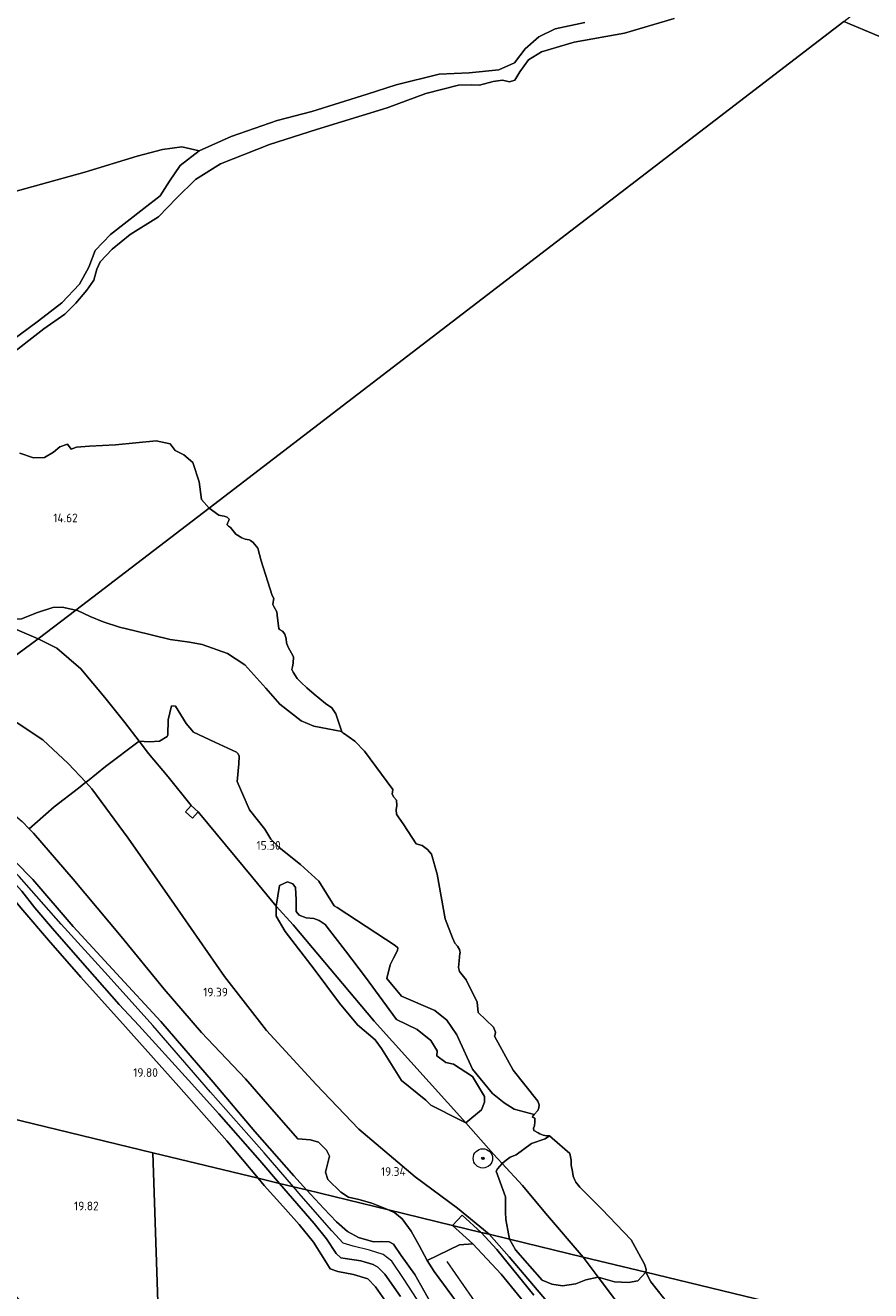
# Model space of a CAD drawing. Extents: x 196936 to 200438, y 361224 to 364196.
# Tile 43 of 256: x 198026 to 198200, y 362675 to 362936. Entities that reach past the tile are written whole.
import ezdxf
from ezdxf.enums import TextEntityAlignment as Align

# ---------------------------------------------------------------- set-up
doc = ezdxf.new("R2010")
doc.units = 0
for name, color, linetype, lineweight in [('B-ME-GR-BOOM-S', 90, 'Continuous', 25), ('B-ME-GR-GRAS-GV', 60, 'Continuous', 13), ('B-ME-GW-GROND_ZAND-GV', 7, 'Continuous', 18), ('B-ME-GW-OPHOGING_KRUIN-G', 90, 'Continuous', 18), ('B-ME-GW-TALUD_KRUIN-G', 90, 'Continuous', 18), ('B-ME-GW-TALUD_TEEN-G', 90, 'Continuous', 18), ('B-ME-IE-TERREINAFSCHEIDING_KUNSTMATIG_HEKWERK-G', 20, 'IE-TERREINAFSCHEIDING-KUNSTMATIG', 18), ('B-ME-OG-BEBOUWING_TRAP-GV', 7, 'Continuous', 18), ('B-ME-OG-HOOGTEPUNT-S', 7, 'Continuous', 25), ('B-ME-OG-TERREIN-GV', 7, 'Continuous', 18), ('B-ME-OG-TERREIN_GROEN-GV', 7, 'Continuous', 18), ('B-ME-OG-WATER_POEL-GV', 7, 'Continuous', 18), ('B-ME-VH-VERHARDING_HALFVERHARDING-GV', 252, 'Continuous', 18)]:
    doc.layers.add(name, color=color, linetype=linetype, lineweight=lineweight)
doc.styles.add('NLCS-ISO-ANNOTATIVE-T18', font='NLCS-ISO.ttf', dxfattribs={"height": 1.8})
doc.linetypes.add('IE-TERREINAFSCHEIDING-KUNSTMATIG', pattern='A,4,[82,NLCS.SHX,S=0.75,R=90,X=0,Y=0],4,-2', length=10)

# ---------------------------------------------------------------- blocks, each defined once
blk = doc.blocks.new('SAL-HOOGTELABEL-SO')
at = {"color": 0, "linetype": 'ByBlock', "lineweight": -2, "style": 'NLCS-ISO-ANNOTATIVE-T18'}
blk.add_attdef('HOOGTE', text='', height=1.8, dxfattribs=at).set_placement((2.79, 0), align=Align.RIGHT)
blk = doc.blocks.new('SGR-BOOM_01-SO')
at = {"linetype": 'ByBlock', "lineweight": 18}
h = blk.add_hatch(color=0, dxfattribs=at)
h.dxf.hatch_style = 1
edge = h.paths.add_edge_path()
edge.add_arc((0, 0), 0.25, 0, 360)
at = {"color": 0, "linetype": 'ByBlock', "lineweight": 18}
for radius in [2, 0.25]:
    blk.add_circle((0, 0), radius, dxfattribs=at)

msp = doc.modelspace()

# ---------------------------------------------------------------- linework, layer by layer
at = {"layer": 'B-ME-GR-GRAS-GV'}
for points in [[(198141.437, 362936.864, 15.781), (198135.336, 362935.591, 15.531), (198131.951, 362933.92, 15.432), (198129.168, 362931.43, 15.406), (198126.954, 362928.59, 15.335), (198123.669, 362927.129, 15.375), (198117.61, 362926.482, 15.601), (198111.414, 362926.224, 15.677), (198102.5, 362923.987, 15.656), (198096.508, 362922.106, 15.666), (198085.079, 362918.478, 15.695), (198077.965, 362916.683, 15.815), (198068.433, 362913.374, 15.781), (198061.86, 362910.415, 15.781), (198058.259, 362911.241, 15.827), (198054.265, 362910.662, 15.733), (198049.014, 362909.279, 15.686), (198038.225, 362905.947, 15.559), (198012.565, 362898.914, 15.577)], [(198024.29, 362792.289, 18.758), (198029.536, 362788.767, 18.946), (198034.791, 362783.914, 18.962), (198038.445, 362780.001, 18.844), (198036.943, 362778.781, 19.065), (198031.902, 362774.957, 19.294), (198026.737, 362770.402, 19.503), (198025.282, 362771.912, 19.426)], [(198025.282, 362771.912, 19.426), (198026.737, 362770.402, 19.503), (198027.635, 362769.469, 19.55), (198035.793, 362760.004, 19.626), (198045.738, 362748.152, 19.666), (198054.638, 362737.302, 19.902), (198062.334, 362728.324, 19.95), (198071.423, 362718.757, 19.786), (198077.325, 362711.96, 19.838), (198082.231, 362706.362, 19.846), (198084.845, 362706.181, 19.806), (198086.463, 362705.662, 19.806), (198088.097, 362704.018, 19.802), (198088.721, 362702.828, 19.834), (198087.908, 362699.496, 19.918), (198088.416, 362698.001, 19.914), (198091.099, 362695.337, 19.936), (198092.682, 362694.371, 19.871), (198094.8, 362693.858, 19.835), (198097.463, 362693.086, 19.736), (198100.95, 362691.702, 19.646), (198083.971, 362695.819, 21.387), (198081.388, 362698.767, 21.385), (198073.358, 362707.91, 21.369), (198064.755, 362718.106, 21.269), (198053.887, 362730.598, 21.189), (198044.767, 362740.547, 21.173), (198035.834, 362750.242, 21.057), (198027.478, 362759.921, 20.965), (198020.016, 362767.472, 20.866)], [(198020.016, 362767.472, 20.866), (198027.478, 362759.921, 20.965), (198035.834, 362750.242, 21.057), (198044.767, 362740.547, 21.173), (198053.887, 362730.598, 21.189), (198064.755, 362718.106, 21.269), (198073.358, 362707.91, 21.369), (198081.388, 362698.767, 21.385), (198083.971, 362695.819, 21.387), (198081.301, 362696.466, 21.417), (198078.435, 362697.161, 21.396), (198074.36, 362701.917, 21.425), (198065.867, 362711.547, 21.389), (198059.632, 362718.507, 21.341), (198049.388, 362729.81, 21.253), (198045.332, 362734.149, 21.173), (198037.253, 362743.262, 21.097), (198031.578, 362749.795, 21.061), (198027.932, 362754.09, 21.009), (198025.201, 362757.538, 20.969)], [(198025.201, 362757.538, 20.969), (198027.932, 362754.09, 21.009), (198031.578, 362749.795, 21.061), (198037.253, 362743.262, 21.097), (198045.332, 362734.149, 21.173), (198049.388, 362729.81, 21.253), (198059.632, 362718.507, 21.341), (198065.867, 362711.547, 21.389), (198074.36, 362701.917, 21.425), (198078.435, 362697.161, 21.396), (198073.993, 362698.238, 19.91), (198067.524, 362706.002, 19.938), (198057.633, 362717.218, 19.938), (198046.63, 362729.495, 19.842), (198037.38, 362739.765, 19.786), (198030.729, 362747.409, 19.69), (198025.428, 362753.602, 19.594)], [(198100.181, 362673.044, 19.627), (198098.26, 362675.837, 19.713), (198096.672, 362677.497, 19.81), (198093.68, 362678.393, 19.832), (198090.442, 362678.961, 19.869), (198088.873, 362679.565, 19.945), (198088.11, 362680.747, 19.999), (198085.45, 362685.049, 20.074), (198082.468, 362688.71, 20.02), (198079.12, 362692.46, 20.015), (198075.286, 362696.716, 19.918), (198073.993, 362698.238, 19.91), (198078.435, 362697.161, 21.396), (198085.57, 362688.878, 21.494), (198088.132, 362685.763, 21.429), (198090.093, 362682.683, 21.44), (198091.05, 362681.841, 21.488), (198091.951, 362681.676, 21.504), (198095.215, 362681.213, 21.467), (198097.737, 362680.432, 21.434), (198098.705, 362679.864, 21.51), (198100.187, 362678.45, 21.558), (198103.371, 362673.8, 21.639)], [(198103.371, 362673.8, 21.639), (198100.187, 362678.45, 21.558), (198098.705, 362679.864, 21.51), (198097.737, 362680.432, 21.434), (198095.215, 362681.213, 21.467), (198091.951, 362681.676, 21.504), (198091.05, 362681.841, 21.488), (198090.093, 362682.683, 21.44), (198088.132, 362685.763, 21.429), (198085.57, 362688.878, 21.494), (198078.435, 362697.161, 21.396), (198081.301, 362696.466, 21.417), (198083.971, 362695.819, 21.387), (198087.547, 362691.994, 21.418), (198090.198, 362689.244, 21.424), (198092.427, 362687.262, 21.494), (198094.717, 362685.984, 21.531), (198097.827, 362685.115, 21.553), (198099.456, 362685.216, 21.504), (198101.088, 362685.095, 21.477), (198101.964, 362684.604, 21.494), (198103.556, 362682.279, 21.526), (198106.37, 362678.382, 21.531), (198110.074, 362671.778, 21.633)], [(198110.074, 362671.778, 21.633), (198106.37, 362678.382, 21.531), (198103.556, 362682.279, 21.526), (198101.964, 362684.604, 21.494), (198101.088, 362685.095, 21.477), (198099.456, 362685.216, 21.504), (198097.827, 362685.115, 21.553), (198094.717, 362685.984, 21.531), (198092.427, 362687.262, 21.494), (198090.198, 362689.244, 21.424), (198087.547, 362691.994, 21.418), (198083.971, 362695.819, 21.387), (198100.95, 362691.702, 19.646), (198102.256, 362691.092, 19.644), (198103.725, 362689.849, 19.676), (198105.592, 362687.29, 19.627), (198107.265, 362684.391, 19.757), (198108.888, 362681.283, 19.757), (198110.32, 362678.986, 19.81), (198115.895, 362671.427, 19.789)], [(198130.935, 362674.115, 18.507), (198123.278, 362683.504, 18.613), (198120.087, 362687.062, 18.656), (198121.705, 362686.67, 18.536), (198125.865, 362681.989, 18.54), (198133.976, 362672.47, 18.368)], [(198133.976, 362672.47, 18.368), (198125.865, 362681.989, 18.54), (198121.705, 362686.67, 18.536), (198125.923, 362685.647, 17.645), (198127.122, 362683.453, 18.024), (198130.071, 362680.11, 18.024), (198132.669, 362677.195, 18.058), (198134.636, 362676.373, 17.925), (198136.843, 362676.063, 17.548), (198139.583, 362676.448, 16.816), (198141.677, 362677.24, 15.974), (198144.225, 362677.8, 15.198), (198150.718, 362669.167, 15.278)]]:
    msp.add_polyline3d(points, dxfattribs=at)
for points in [[(197992.532, 362783.096, 18.437), (197966.672, 362764.011, 16.926), (197969.964, 362770.83, 16.61), (197975.065, 362781.546, 16.286), (197978.631, 362786.622, 16.127), (197985.1, 362793.652, 16.055), (197992.052, 362800.712, 15.861), (197997.865, 362805.386, 15.608), (198003.315, 362808.459, 15.011), (198010.988, 362810.368, 15.063), (198018.657, 362812.239, 15.157), (198023.327, 362811.921, 15.182), (198028.599, 362809.635, 15.087), (197998.669, 362787.612, 18.441), (197996.234, 362786.435, 18.401), (197994.878, 362785.531, 18.379)], [(198042.348, 362797.478, 15.402), (198046.52, 362792.379, 15.386), (198049.443, 362788.501, 15.464), (198042.528, 362783.273, 17.872), (198038.755, 362780.252, 18.799), (198038.445, 362780.001, 18.844), (198034.791, 362783.914, 18.962), (198029.536, 362788.767, 18.946), (198024.29, 362792.289, 18.758), (198022.789, 362793.025, 18.729), (198019.912, 362794.436, 18.674), (198015.583, 362795.076, 18.546), (198012.383, 362794.632, 18.496), (198011.456, 362794.504, 18.482), (198007.912, 362793.083, 18.434), (198004.283, 362791.144, 18.466), (197999.563, 362788.141, 18.454), (197998.669, 362787.612, 18.441), (198028.599, 362809.635, 15.087), (198032.434, 362807.725, 15.054), (198037.386, 362803.436, 15.11)], [(198060.642, 362790.323, 15.015), (198065.084, 362788.304, 14.97), (198069.543, 362786.224, 14.928), (198069.905, 362785.872, 14.924), (198070.108, 362785.369, 14.961), (198070.021, 362783.783, 14.92), (198069.692, 362780.163, 15.031), (198072.222, 362774.314, 15.069), (198075.372, 362770.313, 15.085), (198076.657, 362768.256, 15.23), (198078.361, 362766.522, 15.279), (198082.741, 362763.03, 15.184), (198086.53, 362759.554, 15.18), (198089.727, 362754.521, 15.205), (198090.32, 362754.164, 15.222), (198102.314, 362746.306, 15.023), (198102.868, 362745.788, 14.883), (198102.791, 362745.296, 14.784), (198101.938, 362743.717, 14.746), (198101.295, 362742.3, 14.87), (198100.61, 362739.49, 14.974), (198103.597, 362735.869, 15.015), (198110.521, 362732.863, 14.912), (198112.938, 362730.912, 14.899), (198115.04, 362727.848, 14.941), (198118.249, 362720.77, 14.924), (198122.378, 362715.723, 14.928), (198124.805, 362713.812, 14.833), (198126.867, 362712.502, 14.742), (198131.024, 362711.425, 14.4), (198130.726, 362711.074, 14.4), (198130.677, 362710.874, 14.4), (198131.129, 362710.637, 14.4), (198131.163, 362709.907, 14.4), (198131.088, 362709.077, 14.4), (198130.881, 362708.577, 14.4), (198130.943, 362708.137, 14.4), (198131.796, 362707.633, 14.4), (198132.167, 362707.415, 14.4), (198132.868, 362707.159, 14.4), (198133.548, 362706.993, 14.4), (198134.138, 362706.977, 14.4), (198133.3, 362706.364, 14.462), (198130.479, 362705.436, 14.636), (198127.266, 362703.072, 14.859), (198126.046, 362702.604, 15.053), (198125.211, 362701.978, 15.109), (198124.357, 362701.259, 15.278), (198122.575, 362703.195, 15.272), (198116.889, 362709.675, 15.377), (198120.09, 362712.374, 15.034), (198120.773, 362713.951, 14.885), (198120.716, 362715.113, 14.885), (198118.276, 362719.238, 14.91), (198114.313, 362721.821, 14.993), (198112.777, 362722.152, 15.022), (198110.895, 362723.504, 15.051), (198110.979, 362724.547, 15.133), (198109.664, 362726.654, 15.084), (198106.865, 362728.953, 15.096), (198102.603, 362731.012, 15.141), (198096.148, 362739.774, 15.336), (198092.068, 362745.192, 15.427), (198088.735, 362749.492, 15.373), (198087.867, 362750.639, 15.402), (198086.579, 362751.464, 15.402), (198085.494, 362751.898, 15.365), (198083.9, 362751.989, 15.377), (198082.464, 362752.552, 15.468), (198081.878, 362753.29, 15.476), (198081.884, 362755.756, 15.323), (198081.738, 362758.3, 15.332), (198081.153, 362759.039, 15.356), (198080.058, 362759.433, 15.398), (198078.389, 362758.692, 15.348), (198077.756, 362754.441, 15.653), (198072.933, 362760.282, 15.596), (198061.639, 362773.871, 15.546), (198060.164, 362775.224, 15.629), (198055.438, 362781.124, 15.604), (198051.366, 362785.949, 15.515), (198049.443, 362788.501, 15.464), (198051.532, 362788.376, 15.341), (198053.646, 362788.498, 15.222), (198055.194, 362789.439, 15.168), (198055.373, 362789.821, 15.234), (198055.445, 362792.909, 14.908), (198056.14, 362795.759, 14.986), (198056.932, 362795.694, 14.99), (198059.178, 362792.169, 14.974)], [(198059.014, 362773.922, 16.179), (198060.481, 362772.608, 16.124), (198061.639, 362773.871, 15.546), (198072.933, 362760.282, 15.596), (198077.756, 362754.441, 15.653), (198077.758, 362752.356, 16.083), (198079.621, 362749.18, 16.409), (198085.559, 362741.438, 16.76), (198090.821, 362734.413, 16.946), (198094.496, 362729.945, 16.942), (198098.162, 362726.84, 16.69), (198099.465, 362725.033, 16.756), (198103.602, 362718.453, 16.81), (198108.597, 362714.343, 16.785), (198109.675, 362713.357, 16.707), (198115.797, 362710.206, 15.86), (198116.889, 362709.675, 15.377), (198122.575, 362703.195, 15.272), (198124.357, 362701.259, 15.278), (198123.44, 362700.175, 15.749), (198123.185, 362699.682, 16.045), (198125.09, 362694.412, 16.681), (198125.088, 362691.264, 17.487), (198125.137, 362689.721, 17.619), (198125.531, 362687.498, 17.805), (198125.923, 362685.647, 17.645), (198121.705, 362686.67, 18.536), (198115.152, 362692.1, 18.826), (198106.43, 362698.542, 19.114), (198094.825, 362708.349, 19.39), (198085.991, 362717.604, 19.418), (198075.748, 362728.74, 19.398), (198067.051, 362739.915, 19.306), (198056.766, 362754.8, 19.122), (198047.183, 362768.474, 18.914), (198039.696, 362778.648, 18.978), (198038.445, 362780.001, 18.844), (198038.755, 362780.252, 18.799), (198042.528, 362783.273, 17.872), (198049.443, 362788.501, 15.464), (198051.366, 362785.949, 15.515), (198055.438, 362781.124, 15.604), (198060.164, 362775.224, 15.629)], [(198115.152, 362692.1, 18.826), (198121.705, 362686.67, 18.536), (198120.087, 362687.062, 18.656), (198116.158, 362690.616, 18.809), (198114.16, 362688.499, 18.991), (198100.95, 362691.702, 19.646), (198097.463, 362693.086, 19.736), (198094.8, 362693.858, 19.835), (198092.682, 362694.371, 19.871), (198091.099, 362695.337, 19.936), (198088.416, 362698.001, 19.914), (198087.908, 362699.496, 19.918), (198088.721, 362702.828, 19.834), (198088.097, 362704.018, 19.802), (198086.463, 362705.662, 19.806), (198084.845, 362706.181, 19.806), (198082.231, 362706.362, 19.846), (198077.325, 362711.96, 19.838), (198071.423, 362718.757, 19.786), (198062.334, 362728.324, 19.95), (198054.638, 362737.302, 19.902), (198045.738, 362748.152, 19.666), (198035.793, 362760.004, 19.626), (198027.635, 362769.469, 19.55), (198026.737, 362770.402, 19.503), (198031.902, 362774.957, 19.294), (198036.943, 362778.781, 19.065), (198038.445, 362780.001, 18.844), (198039.696, 362778.648, 18.978), (198047.183, 362768.474, 18.914), (198056.766, 362754.8, 19.122), (198067.051, 362739.915, 19.306), (198075.748, 362728.74, 19.398), (198085.991, 362717.604, 19.418), (198094.825, 362708.349, 19.39), (198106.43, 362698.542, 19.114)], [(198115.55, 362684.487, 19.047), (198108.888, 362681.283, 19.757), (198107.265, 362684.391, 19.757), (198105.592, 362687.29, 19.627), (198103.725, 362689.849, 19.676), (198102.256, 362691.092, 19.644), (198100.95, 362691.702, 19.646), (198114.16, 362688.499, 18.991), (198118.309, 362684.715, 18.872)], [(198155.088, 362676.833, 14.4), (198157.731, 362673.568, 14.4), (198161.115, 362668.977, 14.4), (198164.576, 362664.367, 14.4), (198167.488, 362661.201, 14.4), (198170.137, 362656.952, 14.4), (198172.594, 362652.587, 14.4), (198175.318, 362648.648, 14.4), (198177.555, 362645.4, 14.4), (198178.883, 362642.784, 14.4), (198173.91, 362645.274, 14.807), (198169.108, 362647.904, 15.163), (198164.535, 362652.186, 15.179), (198158.637, 362658.221, 15.317), (198150.718, 362669.167, 15.278), (198144.225, 362677.8, 15.198), (198147.559, 362676.873, 14.999), (198150.49, 362676.729, 14.888), (198152.397, 362677.063, 14.633), (198154.08, 362678.82, 14.4)]]:
    msp.add_polyline3d(points, close=True, dxfattribs=at)
at = {"layer": 'B-ME-GW-GROND_ZAND-GV'}
for points in [[(198202.154, 362934.068, 14.4), (198194.907, 362937.117, 14.4), (198199.167, 362940.379, 15.84), (198202.05, 362939.126, 15.842)], [(198020.585, 362869.335, 14.684), (198028.643, 362875.284, 14.625), (198033.474, 362878.999, 14.641), (198037.149, 362882.861, 14.546), (198039.06, 362886.389, 14.661), (198040.364, 362889.808, 14.854), (198043.508, 362893.105, 15.007), (198050.386, 362898.476, 15.242), (198053.813, 362901.07, 15.302), (198055.68, 362904.102, 15.375), (198057.925, 362907.328, 15.57), (198061.86, 362910.415, 15.781), (198068.433, 362913.374, 15.781), (198077.965, 362916.683, 15.815), (198085.079, 362918.478, 15.695), (198096.508, 362922.106, 15.666), (198102.5, 362923.987, 15.656), (198111.414, 362926.224, 15.677), (198117.61, 362926.482, 15.601), (198123.669, 362927.129, 15.375), (198126.954, 362928.59, 15.335), (198129.168, 362931.43, 15.406), (198131.951, 362933.92, 15.432), (198135.336, 362935.591, 15.531), (198141.437, 362936.864, 15.781)], [(198159.888, 362937.717, 14.4), (198149.649, 362934.685, 14.4), (198139.271, 362932.823, 14.4), (198132.534, 362930.819, 14.4), (198129.851, 362929.198, 14.4), (198128.012, 362926.696, 14.4), (198126.989, 362924.98, 14.4), (198125.911, 362924.655, 14.4), (198124.482, 362924.979, 14.4), (198122.513, 362924.68, 14.4), (198119.711, 362923.938, 14.4), (198117.995, 362924.039, 14.4), (198115.392, 362923.964, 14.4), (198108.602, 362922.226, 14.4), (198100.619, 362919.255, 14.4), (198086.078, 362914.776, 14.4), (198076.326, 362911.712, 14.4), (198066.25, 362907.679, 14.4), (198061.062, 362904.471, 14.4), (198057.178, 362900.638, 14.4), (198053.433, 362896.759, 14.4), (198047.588, 362893.144, 14.4), (198043.886, 362890.066, 14.4), (198041.397, 362887.469, 14.4), (198040.718, 362885.969, 14.4), (198040.117, 362883.711, 14.4), (198038.671, 362881.616, 14.4), (198036.377, 362878.966, 14.4), (198034.095, 362876.631, 14.4), (198029.744, 362873.664, 14.4), (198021.975, 362867.583, 14.4)], [(198012.565, 362898.914, 15.577), (198038.225, 362905.947, 15.559), (198049.014, 362909.279, 15.686), (198054.265, 362910.662, 15.733), (198058.259, 362911.241, 15.827), (198061.86, 362910.415, 15.781), (198057.925, 362907.328, 15.57), (198055.68, 362904.102, 15.375), (198053.813, 362901.07, 15.302), (198050.386, 362898.476, 15.242), (198043.508, 362893.105, 15.007), (198040.364, 362889.808, 14.854), (198039.06, 362886.389, 14.661), (198037.149, 362882.861, 14.546), (198033.474, 362878.999, 14.641), (198028.643, 362875.284, 14.625), (198020.585, 362869.335, 14.684)], [(198024.829, 362847.963, 14.4), (198027.619, 362847.006, 14.4), (198029.907, 362847.092, 14.4), (198031.773, 362848.183, 14.4), (198033.09, 362849.256, 14.4), (198034.658, 362849.807, 14.4), (198035.42, 362848.76, 14.4), (198036.512, 362849.199, 14.4), (198039.218, 362849.406, 14.4), (198044.584, 362849.68, 14.4), (198052.933, 362850.53, 14.4), (198055.823, 362849.906, 14.4), (198056.857, 362848.508, 14.4), (198058.7, 362847.584, 14.4), (198060.554, 362846.054, 14.4), (198061.865, 362842.055, 14.4), (198062.33, 362838.423, 14.4), (198063.877, 362836.626, 14.4), (198036.388, 362815.547, 14.927), (198033.515, 362816.142, 14.939), (198031.645, 362816.104, 14.955), (198028.466, 362815.038, 14.97), (198025.124, 362813.719, 15.019)]]:
    msp.add_polyline3d(points, dxfattribs=at)
msp.add_polyline3d([(198091.066, 362791.056, 14.4), (198091.269, 362790.497, 14.4), (198085.533, 362791.584, 14.369), (198082.901, 362792.725, 14.414), (198078.492, 362796.128, 14.527), (198075.592, 362799.413, 14.555), (198071.292, 362804.286, 14.608), (198067.653, 362806.587, 14.592), (198062.451, 362808.438, 14.592), (198059.831, 362808.951, 14.62), (198055.811, 362809.515, 14.644), (198048.558, 362811.281, 14.737), (198045.367, 362812.018, 14.838), (198041.984, 362813.133, 14.927), (198039.342, 362814.235, 14.927), (198036.729, 362815.454, 14.927), (198036.388, 362815.547, 14.927), (198063.877, 362836.626, 14.4), (198065.868, 362835.172, 14.4), (198066.548, 362835.006, 14.4), (198066.998, 362834.938, 14.4), (198067.629, 362834.742, 14.4), (198068.041, 362834.345, 14.4), (198067.963, 362834.025, 14.4), (198067.666, 362833.503, 14.4), (198067.588, 362833.183, 14.4), (198067.719, 362833.024, 14.4), (198067.9, 362832.895, 14.4), (198068.331, 362832.578, 14.4), (198069.398, 362831.215, 14.4), (198070.662, 362830.483, 14.4), (198071.353, 362830.187, 14.4), (198072.123, 362830.042, 14.4), (198072.434, 362829.924, 14.4), (198072.976, 362829.537, 14.4), (198073.952, 362828.324, 14.4), (198074.637, 362825.739, 14.4), (198076.917, 362818.568, 14.4), (198077.24, 362817.98, 14.4), (198077.193, 362817.61, 14.4), (198077.085, 362817.17, 14.4), (198077.058, 362816.71, 14.4), (198077.25, 362816.281, 14.4), (198077.876, 362815.196, 14.4), (198078.024, 362813.888, 14.4), (198078.306, 362811.741, 14.4), (198078.427, 362811.542, 14.4), (198079.029, 362811.225, 14.4), (198079.512, 362810.599, 14.4), (198079.818, 362809.591, 14.4), (198079.832, 362808.782, 14.4), (198080.117, 362808.034, 14.4), (198081.298, 362805.922, 14.4), (198081.266, 362804.573, 14.4), (198081.09, 362803.853, 14.4), (198080.954, 362803.292, 14.4), (198081.237, 362802.714, 14.4), (198082.074, 362801.45, 14.4), (198082.888, 362800.615, 14.4), (198084.054, 362799.483, 14.4), (198085.56, 362798.183, 14.4), (198087.928, 362796.274, 14.4), (198089.242, 362795.402, 14.4), (198090.039, 362794.148, 14.4)], close=True, dxfattribs=at)
at = {"layer": 'B-ME-GW-OPHOGING_KRUIN-G'}
for points in [[(198081.301, 362696.466, 21.417), (198075.222, 362703.473, 21.433), (198064.207, 362716.043, 21.373), (198052.236, 362729.802, 21.273), (198043.016, 362740.024, 21.193), (198033.333, 362750.732, 21.057), (198024.671, 362760.567, 21.017), (198017.712, 362767.777, 20.897), (198015.734, 362769.546, 20.85), (198014.527, 362770.214, 20.83), (198013.087, 362770.441, 20.802), (198011.74, 362769.856, 20.806), (198005.91, 362764.341, 20.897), (198000.879, 362759.379, 20.87), (197994.441, 362752.393, 20.838), (197986.482, 362744.449, 20.854), (197982.741, 362740.004, 20.905), (197978.556, 362735.469, 20.929)], [(198113.588, 362598.6, 20.937), (198124.31, 362608.716, 21.274), (198129.053, 362612.664, 21.31), (198135.793, 362618.079, 21.31), (198140.225, 362622.04, 21.378), (198141.272, 362623.234, 21.568), (198141.86, 362624.351, 21.574), (198141.88, 362625.985, 21.653), (198140.697, 362627.596, 21.647), (198134.053, 362636.274, 21.653), (198126.148, 362647.276, 21.672), (198118.071, 362657.312, 21.635), (198110.542, 362667.529, 21.623), (198104.038, 362677.559, 21.629), (198101.627, 362681.109, 21.586), (198099.822, 362682.494, 21.58), (198097.01, 362683.368, 21.555), (198093.62, 362684.195, 21.537), (198091.567, 362684.822, 21.494), (198089.235, 362687.407, 21.506), (198082.867, 362694.631, 21.421), (198081.301, 362696.466, 21.417)]]:
    msp.add_polyline3d(points, dxfattribs=at)
at = {"layer": 'B-ME-GW-TALUD_KRUIN-G'}
for points in [[(198141.437, 362936.864, 15.781), (198135.336, 362935.591, 15.531), (198131.951, 362933.92, 15.432), (198129.168, 362931.43, 15.406), (198126.954, 362928.59, 15.335), (198123.669, 362927.129, 15.375), (198117.61, 362926.482, 15.601), (198111.414, 362926.224, 15.677), (198102.5, 362923.987, 15.656), (198096.508, 362922.106, 15.666), (198085.079, 362918.478, 15.695), (198077.965, 362916.683, 15.815), (198068.433, 362913.374, 15.781), (198061.86, 362910.415, 15.781), (198057.925, 362907.328, 15.57), (198055.68, 362904.102, 15.375), (198053.813, 362901.07, 15.302), (198050.386, 362898.476, 15.242), (198043.508, 362893.105, 15.007), (198040.364, 362889.808, 14.854), (198039.06, 362886.389, 14.661), (198037.149, 362882.861, 14.546), (198033.474, 362878.999, 14.641), (198028.643, 362875.284, 14.625), (198020.585, 362869.335, 14.684)], [(197998.669, 362787.612, 18.441), (197999.563, 362788.141, 18.454), (198004.283, 362791.144, 18.466), (198007.912, 362793.083, 18.434), (198011.456, 362794.504, 18.482), (198012.383, 362794.632, 18.496), (198015.583, 362795.076, 18.546), (198019.912, 362794.436, 18.674), (198022.789, 362793.025, 18.729), (198024.29, 362792.289, 18.758), (198029.536, 362788.767, 18.946), (198034.791, 362783.914, 18.962), (198038.445, 362780.001, 18.844), (198039.696, 362778.648, 18.978), (198047.183, 362768.474, 18.914), (198056.766, 362754.8, 19.122), (198067.051, 362739.915, 19.306), (198075.748, 362728.74, 19.398), (198085.991, 362717.604, 19.418), (198094.825, 362708.349, 19.39), (198106.43, 362698.542, 19.114), (198115.152, 362692.1, 18.826), (198121.705, 362686.67, 18.536)], [(197978.037, 362736.356, 20.935), (197989.344, 362750.28, 20.781), (197995.751, 362756.918, 20.699), (198001.326, 362762.183, 20.861), (198007.257, 362768.359, 20.754), (198009.332, 362770.229, 20.754), (198011.145, 362771.628, 20.738), (198013.313, 362772.345, 20.75), (198014.616, 362772.069, 20.79), (198015.963, 362771.118, 20.822), (198020.016, 362767.472, 20.866), (198027.478, 362759.921, 20.965), (198035.834, 362750.242, 21.057), (198044.767, 362740.547, 21.173), (198053.887, 362730.598, 21.189), (198064.755, 362718.106, 21.269), (198073.358, 362707.91, 21.369), (198081.388, 362698.767, 21.385), (198083.971, 362695.819, 21.387)], [(198078.435, 362697.161, 21.396), (198074.36, 362701.917, 21.425), (198065.867, 362711.547, 21.389), (198059.632, 362718.507, 21.341), (198049.388, 362729.81, 21.253), (198045.332, 362734.149, 21.173), (198037.253, 362743.262, 21.097), (198031.578, 362749.795, 21.061), (198027.932, 362754.09, 21.009), (198025.201, 362757.538, 20.969), (198021.374, 362761.782, 20.953), (198016.224, 362767.232, 20.905), (198014.963, 362768.537, 20.834), (198014.188, 362768.933, 20.766), (198013.463, 362769.027, 20.746), (198012.351, 362768.384, 20.806), (198006.368, 362762.242, 20.866), (197997.106, 362752.872, 20.746), (197994.257, 362749.87, 20.834), (197978.946, 362734.803, 20.98)], [(198103.371, 362673.8, 21.639), (198100.187, 362678.45, 21.558), (198098.705, 362679.864, 21.51), (198097.737, 362680.432, 21.434), (198095.215, 362681.213, 21.467), (198091.951, 362681.676, 21.504), (198091.05, 362681.841, 21.488), (198090.093, 362682.683, 21.44), (198088.132, 362685.763, 21.429), (198085.57, 362688.878, 21.494), (198078.435, 362697.161, 21.396)], [(198083.971, 362695.819, 21.387), (198087.547, 362691.994, 21.418), (198090.198, 362689.244, 21.424), (198092.427, 362687.262, 21.494), (198094.717, 362685.984, 21.531), (198097.827, 362685.115, 21.553), (198099.456, 362685.216, 21.504), (198101.088, 362685.095, 21.477), (198101.964, 362684.604, 21.494), (198103.556, 362682.279, 21.526), (198106.37, 362678.382, 21.531), (198110.074, 362671.778, 21.633)], [(198121.705, 362686.67, 18.536), (198125.865, 362681.989, 18.54), (198133.976, 362672.47, 18.368), (198141.143, 362664.656, 18.281), (198147.368, 362657.861, 18.108), (198151.983, 362651.448, 18.119), (198156.919, 362644.066, 18.173), (198162.693, 362636.702, 18.211), (198167.388, 362630.159, 18.275), (198171.647, 362624.111, 18.33), (198175.226, 362615.278, 18.421), (198177.058, 362609.321, 18.427), (198178.069, 362602.507, 18.384), (198178.155, 362594.415, 18.362), (198177.678, 362586.293, 18.313), (198175.352, 362575.839, 18.351), (198173.566, 362569.428, 18.351), (198169.642, 362560.866, 18.378), (198163.238, 362548.067, 18.416), (198158.379, 362540.579, 18.459), (198149.639, 362532.357, 18.535)]]:
    msp.add_polyline3d(points, dxfattribs=at)
at = {"layer": 'B-ME-GW-TALUD_TEEN-G'}
for points in [[(198028.599, 362809.635, 15.087), (198023.327, 362811.921, 15.182), (198018.657, 362812.239, 15.157), (198010.988, 362810.368, 15.063), (198003.315, 362808.459, 15.011)], [(198028.599, 362809.635, 15.087), (198032.434, 362807.725, 15.054), (198037.386, 362803.436, 15.11), (198042.348, 362797.478, 15.402), (198046.52, 362792.379, 15.386), (198049.443, 362788.501, 15.464), (198051.366, 362785.949, 15.515), (198055.438, 362781.124, 15.604), (198060.164, 362775.224, 15.629)], [(198008.733, 362776.943, 19.142), (198011.357, 362778.338, 19.226), (198013.267, 362779.701, 19.222), (198015.602, 362780.585, 19.262), (198018.297, 362779.719, 19.19), (198021.495, 362776.822, 19.25), (198022.941, 362773.894, 19.318), (198025.282, 362771.912, 19.426), (198026.737, 362770.402, 19.503), (198027.635, 362769.469, 19.55), (198035.793, 362760.004, 19.626), (198045.738, 362748.152, 19.666), (198054.638, 362737.302, 19.902), (198062.334, 362728.324, 19.95), (198071.423, 362718.757, 19.786), (198077.325, 362711.96, 19.838), (198082.231, 362706.362, 19.846), (198084.845, 362706.181, 19.806), (198086.463, 362705.662, 19.806), (198088.097, 362704.018, 19.802), (198088.721, 362702.828, 19.834), (198087.908, 362699.496, 19.918), (198088.416, 362698.001, 19.914)], [(198061.639, 362773.871, 15.546), (198072.933, 362760.282, 15.596), (198077.756, 362754.441, 15.653), (198081.233, 362750.594, 15.604), (198097.958, 362730.689, 15.587), (198116.889, 362709.675, 15.377), (198122.575, 362703.195, 15.272), (198124.357, 362701.259, 15.278), (198128.581, 362696.732, 15.28), (198133.364, 362691.068, 15.126), (198141.089, 362681.97, 15.159)], [(198073.993, 362698.238, 19.91), (198067.524, 362706.002, 19.938), (198057.633, 362717.218, 19.938), (198046.63, 362729.495, 19.842), (198037.38, 362739.765, 19.786), (198030.729, 362747.409, 19.69), (198025.428, 362753.602, 19.594), (198019.939, 362760.049, 19.554), (198017.349, 362762.881, 19.526), (198015.815, 362764.086, 19.498), (198014.863, 362764.609, 19.482), (198014.177, 362764.693, 19.474), (198013.27, 362764.208, 19.486), (198002.781, 362753.724, 19.478), (197993.162, 362743.568, 19.47), (197988.672, 362739.803, 19.63), (197984.43, 362735.688, 19.826), (197980.716, 362731.779, 19.717)], [(198073.993, 362698.238, 19.91), (198075.286, 362696.716, 19.918), (198079.12, 362692.46, 20.015), (198082.468, 362688.71, 20.02), (198085.45, 362685.049, 20.074), (198088.11, 362680.747, 19.999), (198088.873, 362679.565, 19.945), (198090.442, 362678.961, 19.869), (198093.68, 362678.393, 19.832), (198096.672, 362677.497, 19.81), (198098.26, 362675.837, 19.713), (198100.181, 362673.044, 19.627)], [(198100.95, 362691.702, 19.646), (198097.463, 362693.086, 19.736), (198094.8, 362693.858, 19.835), (198092.682, 362694.371, 19.871), (198091.099, 362695.337, 19.936), (198088.416, 362698.001, 19.914)], [(198115.82, 362595.528, 19.199), (198121.836, 362601.119, 19.09), (198126.054, 362604.796, 19.09), (198129.339, 362607.371, 19.197), (198133.807, 362610.489, 19.176), (198137.285, 362613.626, 19.208), (198141.959, 362617.358, 19.186), (198145.089, 362619.529, 19.09), (198147.477, 362621.603, 19.09), (198148.679, 362623.58, 19.117), (198148.656, 362625.302, 19.133), (198147.113, 362628.058, 19.165), (198144.317, 362631.12, 19.197), (198141.159, 362635.875, 19.24), (198135.398, 362644.033, 19.369), (198126.759, 362656.047, 19.541), (198115.895, 362671.427, 19.789), (198110.32, 362678.986, 19.81), (198108.888, 362681.283, 19.757), (198107.265, 362684.391, 19.757), (198105.592, 362687.29, 19.627), (198103.725, 362689.849, 19.676), (198102.256, 362691.092, 19.644), (198100.95, 362691.702, 19.646)], [(198141.089, 362681.97, 15.159), (198144.225, 362677.8, 15.198), (198150.718, 362669.167, 15.278), (198158.637, 362658.221, 15.317), (198164.535, 362652.186, 15.179), (198169.108, 362647.904, 15.163), (198173.91, 362645.274, 14.807), (198178.883, 362642.784, 14.4)]]:
    msp.add_polyline3d(points, dxfattribs=at)
at = {"layer": 'B-ME-IE-TERREINAFSCHEIDING_KUNSTMATIG_HEKWERK-G'}
for points in [[(198026.737, 362770.402, 19.503), (198031.902, 362774.957, 19.294), (198036.943, 362778.781, 19.065), (198038.445, 362780.001, 18.844), (198038.755, 362780.252, 18.799), (198042.528, 362783.273, 17.872), (198049.443, 362788.501, 15.464)], [(198163.345, 362577.852, 19.012), (198165.172, 362585.346, 19.045), (198165.258, 362590.841, 19.045), (198164.268, 362605.29, 19.24), (198162.532, 362612.566, 19.223), (198158.653, 362619.279, 18.899), (198153.115, 362626.73, 18.85), (198145.572, 362636.926, 19.126), (198133.224, 362653.81, 19.37), (198121.636, 362668.669, 19.394), (198113.036, 362681.046, 19.418)]]:
    msp.add_polyline3d(points, dxfattribs=at)
at = {"layer": 'B-ME-OG-BEBOUWING_TRAP-GV'}
msp.add_polyline3d([(198061.639, 362773.871, 15.546), (198060.481, 362772.608, 16.124), (198059.014, 362773.922, 16.179), (198060.164, 362775.224, 15.629)], close=True, dxfattribs=at)
at = {"layer": 'B-ME-OG-TERREIN-GV'}
for points in [[(198067.524, 362706.002, 19.938), (198073.993, 362698.238, 19.91), (198052.298, 362703.499, 19.623), (197988.169, 362719.047, 20.032), (197980.716, 362731.779, 19.717), (197984.43, 362735.688, 19.826), (197988.672, 362739.803, 19.63), (197993.162, 362743.568, 19.47), (198002.781, 362753.724, 19.478), (198013.27, 362764.208, 19.486), (198014.177, 362764.693, 19.474), (198014.863, 362764.609, 19.482), (198015.815, 362764.086, 19.498), (198017.349, 362762.881, 19.526), (198019.939, 362760.049, 19.554), (198025.428, 362753.602, 19.594), (198030.729, 362747.409, 19.69), (198037.38, 362739.765, 19.786), (198046.63, 362729.495, 19.842), (198057.633, 362717.218, 19.938)], [(197988.169, 362719.047, 20.032), (198052.298, 362703.499, 19.623), (198054.345, 362641.935, 20.273), (198038.619, 362628.546, 20.216), (198036.911, 362618.87, 20.45), (198032.962, 362622.825, 20.455), (198030.738, 362625.223, 20.413), (198045.584, 362637.854, 20.317), (198050.85, 362642.334, 20.317), (198024.37, 362673.457, 20.317), (197997.891, 362704.581, 20.317), (197992.33, 362699.85, 20.317), (197992.004, 362700.233, 20.317), (197983.021, 362692.59, 20.317), (197980.018, 362696.12, 20.317), (197976.999, 362699.748, 19.991), (197973.399, 362703.905, 19.991), (197985.388, 362714.213, 19.991), (197975.802, 362725.435, 19.706), (197980.716, 362731.779, 19.717)]]:
    msp.add_polyline3d(points, close=True, dxfattribs=at)
msp.add_polyline3d([(198054.345, 362641.935, 20.273), (198052.298, 362703.499, 19.623), (198073.993, 362698.238, 19.91), (198075.286, 362696.716, 19.918), (198079.12, 362692.46, 20.015), (198082.468, 362688.71, 20.02), (198085.45, 362685.049, 20.074), (198088.11, 362680.747, 19.999), (198088.873, 362679.565, 19.945), (198090.442, 362678.961, 19.869), (198093.68, 362678.393, 19.832), (198096.672, 362677.497, 19.81), (198098.26, 362675.837, 19.713), (198100.181, 362673.044, 19.627)], dxfattribs=at)
at = {"layer": 'B-ME-OG-TERREIN_GROEN-GV'}
for points in [[(198036.388, 362815.547, 14.927), (198028.599, 362809.635, 15.087), (198023.327, 362811.921, 15.182), (198018.657, 362812.239, 15.157), (198010.988, 362810.368, 15.063), (198003.315, 362808.459, 15.011), (198003.352, 362809.807, 15.001), (198003.957, 362811.973, 15.011), (198005.404, 362813.202, 15.008), (198009.503, 362813.906, 15.011), (198015.374, 362813.93, 14.985), (198021.287, 362813.729, 15.019), (198025.124, 362813.719, 15.019), (198028.466, 362815.038, 14.97), (198031.645, 362816.104, 14.955), (198033.515, 362816.142, 14.939)], [(198078.492, 362796.128, 14.527), (198082.901, 362792.725, 14.414), (198085.533, 362791.584, 14.369), (198091.269, 362790.497, 14.4), (198091.381, 362790.258, 14.4), (198091.651, 362790.15, 14.4), (198093.999, 362788.475, 14.4), (198095.96, 362786.428, 14.4), (198101.832, 362778.508, 14.4), (198101.678, 362777.527, 14.4), (198102.041, 362776.93, 14.4), (198102.605, 362776.284, 14.4), (198102.631, 362775.175, 14.4), (198102.506, 362774.315, 14.4), (198102.591, 362773.446, 14.4), (198102.985, 362772.798, 14.4), (198104.123, 362771.206, 14.4), (198106.644, 362767.284, 14.4), (198107.875, 362766.941, 14.4), (198108.999, 362766.158, 14.4), (198109.775, 362765.163, 14.4), (198110.978, 362761.053, 14.4), (198112.621, 362751.79, 14.4), (198114.123, 362747.861, 14.4), (198114.589, 362746.814, 14.4), (198115.192, 362746.158, 14.4), (198115.576, 362745.471, 14.4), (198115.667, 362745.152, 14.4), (198115.729, 362744.883, 14.4), (198115.68, 362744.682, 14.4), (198115.554, 362743.992, 14.4), (198115.51, 362743.112, 14.4), (198115.388, 362741.743, 14.4), (198115.612, 362740.925, 14.4), (198116.941, 362739.244, 14.4), (198119.197, 362734.58, 14.4), (198119.449, 362732.483, 14.4), (198122.614, 362729.464, 14.4), (198123, 362728.437, 14.4), (198122.963, 362727.937, 14.4), (198122.785, 362727.556, 14.4), (198126.683, 362720.584, 14.4), (198131.728, 362714.138, 14.4), (198132.062, 362713.42, 14.4), (198131.986, 362712.76, 14.4), (198131.729, 362712.229, 14.4), (198131.024, 362711.425, 14.4), (198126.867, 362712.502, 14.742), (198124.805, 362713.812, 14.833), (198122.378, 362715.723, 14.928), (198118.249, 362720.77, 14.924), (198115.04, 362727.848, 14.941), (198112.938, 362730.912, 14.899), (198110.521, 362732.863, 14.912), (198103.597, 362735.869, 15.015), (198100.61, 362739.49, 14.974), (198101.295, 362742.3, 14.87), (198101.938, 362743.717, 14.746), (198102.791, 362745.296, 14.784), (198102.868, 362745.788, 14.883), (198102.314, 362746.306, 15.023), (198090.32, 362754.164, 15.222), (198089.727, 362754.521, 15.205), (198086.53, 362759.554, 15.18), (198082.741, 362763.03, 15.184), (198078.361, 362766.522, 15.279), (198076.657, 362768.256, 15.23), (198075.372, 362770.313, 15.085), (198072.222, 362774.314, 15.069), (198069.692, 362780.163, 15.031), (198070.021, 362783.783, 14.92), (198070.108, 362785.369, 14.961), (198069.905, 362785.872, 14.924), (198069.543, 362786.224, 14.928), (198065.084, 362788.304, 14.97), (198060.642, 362790.323, 15.015), (198059.178, 362792.169, 14.974), (198056.932, 362795.694, 14.99), (198056.14, 362795.759, 14.986), (198055.445, 362792.909, 14.908), (198055.373, 362789.821, 15.234), (198055.194, 362789.439, 15.168), (198053.646, 362788.498, 15.222), (198051.532, 362788.376, 15.341), (198049.443, 362788.501, 15.464), (198046.52, 362792.379, 15.386), (198042.348, 362797.478, 15.402), (198037.386, 362803.436, 15.11), (198032.434, 362807.725, 15.054), (198028.599, 362809.635, 15.087), (198036.388, 362815.547, 14.927), (198036.729, 362815.454, 14.927), (198039.342, 362814.235, 14.927), (198041.984, 362813.133, 14.927), (198045.367, 362812.018, 14.838), (198048.558, 362811.281, 14.737), (198055.811, 362809.515, 14.644), (198059.831, 362808.951, 14.62), (198062.451, 362808.438, 14.592), (198067.653, 362806.587, 14.592), (198071.292, 362804.286, 14.608), (198075.592, 362799.413, 14.555)], [(198120.09, 362712.374, 15.034), (198116.889, 362709.675, 15.377), (198097.958, 362730.689, 15.587), (198081.233, 362750.594, 15.604), (198077.756, 362754.441, 15.653), (198078.389, 362758.692, 15.348), (198080.058, 362759.433, 15.398), (198081.153, 362759.039, 15.356), (198081.738, 362758.3, 15.332), (198081.884, 362755.756, 15.323), (198081.878, 362753.29, 15.476), (198082.464, 362752.552, 15.468), (198083.9, 362751.989, 15.377), (198085.494, 362751.898, 15.365), (198086.579, 362751.464, 15.402), (198087.867, 362750.639, 15.402), (198088.735, 362749.492, 15.373), (198092.068, 362745.192, 15.427), (198096.148, 362739.774, 15.336), (198102.603, 362731.012, 15.141), (198106.865, 362728.953, 15.096), (198109.664, 362726.654, 15.084), (198110.979, 362724.547, 15.133), (198110.895, 362723.504, 15.051), (198112.777, 362722.152, 15.022), (198114.313, 362721.821, 14.993), (198118.276, 362719.238, 14.91), (198120.716, 362715.113, 14.885), (198120.773, 362713.951, 14.885)], [(198097.958, 362730.689, 15.587), (198116.889, 362709.675, 15.377), (198115.797, 362710.206, 15.86), (198109.675, 362713.357, 16.707), (198108.597, 362714.343, 16.785), (198103.602, 362718.453, 16.81), (198099.465, 362725.033, 16.756), (198098.162, 362726.84, 16.69), (198094.496, 362729.945, 16.942), (198090.821, 362734.413, 16.946), (198085.559, 362741.438, 16.76), (198079.621, 362749.18, 16.409), (198077.758, 362752.356, 16.083), (198077.756, 362754.441, 15.653), (198081.233, 362750.594, 15.604)], [(198154.114, 362679.37, 14.4), (198154.08, 362678.82, 14.4), (198141.089, 362681.97, 15.159), (198133.364, 362691.068, 15.126), (198128.581, 362696.732, 15.28), (198124.357, 362701.259, 15.278), (198125.211, 362701.978, 15.109), (198126.046, 362702.604, 15.053), (198127.266, 362703.072, 14.859), (198130.479, 362705.436, 14.636), (198133.3, 362706.364, 14.462), (198134.138, 362706.977, 14.4), (198134.71, 362706.54, 14.4), (198138.386, 362703.354, 14.4), (198138.604, 362701.986, 14.4), (198138.65, 362700.957, 14.4), (198138.887, 362699.67, 14.4), (198139.033, 362698.701, 14.4), (198139.378, 362697.854, 14.4), (198139.62, 362697.456, 14.4), (198140.416, 362696.371, 14.4), (198144.999, 362691.861, 14.4), (198151.042, 362685.511, 14.4), (198153.792, 362680.486, 14.4), (198153.924, 362680.116, 14.4)], [(198133.364, 362691.068, 15.126), (198141.089, 362681.97, 15.159), (198125.923, 362685.647, 17.645), (198125.531, 362687.498, 17.805), (198125.137, 362689.721, 17.619), (198125.088, 362691.264, 17.487), (198125.09, 362694.412, 16.681), (198123.185, 362699.682, 16.045), (198123.44, 362700.175, 15.749), (198124.357, 362701.259, 15.278), (198128.581, 362696.732, 15.28)], [(198139.583, 362676.448, 16.816), (198136.843, 362676.063, 17.548), (198134.636, 362676.373, 17.925), (198132.669, 362677.195, 18.058), (198130.071, 362680.11, 18.024), (198127.122, 362683.453, 18.024), (198125.923, 362685.647, 17.645), (198141.089, 362681.97, 15.159), (198144.225, 362677.8, 15.198), (198141.677, 362677.24, 15.974)], [(198152.397, 362677.063, 14.633), (198150.49, 362676.729, 14.888), (198147.559, 362676.873, 14.999), (198144.225, 362677.8, 15.198), (198141.089, 362681.97, 15.159), (198154.08, 362678.82, 14.4)]]:
    msp.add_polyline3d(points, close=True, dxfattribs=at)
msp.add_polyline3d([(198115.895, 362671.427, 19.789), (198110.32, 362678.986, 19.81), (198108.888, 362681.283, 19.757), (198115.55, 362684.487, 19.047), (198118.309, 362684.715, 18.872), (198124.214, 362678.428, 18.669), (198130.899, 362670.196, 18.58)], dxfattribs=at)
at = {"layer": 'B-ME-OG-WATER_POEL-GV'}
for points in [[(198021.975, 362867.583, 14.4), (198029.744, 362873.664, 14.4), (198034.095, 362876.631, 14.4), (198036.377, 362878.966, 14.4), (198038.671, 362881.616, 14.4), (198040.117, 362883.711, 14.4), (198040.718, 362885.969, 14.4), (198041.397, 362887.469, 14.4), (198043.886, 362890.066, 14.4), (198047.588, 362893.144, 14.4), (198053.433, 362896.759, 14.4), (198057.178, 362900.638, 14.4), (198061.062, 362904.471, 14.4), (198066.25, 362907.679, 14.4), (198076.326, 362911.712, 14.4), (198086.078, 362914.776, 14.4), (198100.619, 362919.255, 14.4), (198108.602, 362922.226, 14.4), (198115.392, 362923.964, 14.4), (198117.995, 362924.039, 14.4), (198119.711, 362923.938, 14.4), (198122.513, 362924.68, 14.4), (198124.482, 362924.979, 14.4), (198125.911, 362924.655, 14.4), (198126.989, 362924.98, 14.4), (198128.012, 362926.696, 14.4), (198129.851, 362929.198, 14.4), (198132.534, 362930.819, 14.4), (198139.271, 362932.823, 14.4), (198149.649, 362934.685, 14.4), (198159.888, 362937.717, 14.4)], [(198194.907, 362937.117, 14.4), (198063.877, 362836.626, 14.4), (198062.33, 362838.423, 14.4), (198061.865, 362842.055, 14.4), (198060.554, 362846.054, 14.4), (198058.7, 362847.584, 14.4), (198056.857, 362848.508, 14.4), (198055.823, 362849.906, 14.4), (198052.933, 362850.53, 14.4), (198044.584, 362849.68, 14.4), (198039.218, 362849.406, 14.4), (198036.512, 362849.199, 14.4), (198035.42, 362848.76, 14.4), (198034.658, 362849.807, 14.4), (198033.09, 362849.256, 14.4), (198031.773, 362848.183, 14.4), (198029.907, 362847.092, 14.4), (198027.619, 362847.006, 14.4), (198024.829, 362847.963, 14.4)], [(198305.366, 362642.138, 14.4), (198154.08, 362678.82, 14.4), (198154.114, 362679.37, 14.4), (198153.924, 362680.116, 14.4), (198153.792, 362680.486, 14.4), (198151.042, 362685.511, 14.4), (198144.999, 362691.861, 14.4), (198140.416, 362696.371, 14.4), (198139.62, 362697.456, 14.4), (198139.378, 362697.854, 14.4), (198139.033, 362698.701, 14.4), (198138.887, 362699.67, 14.4), (198138.65, 362700.957, 14.4), (198138.604, 362701.986, 14.4), (198138.386, 362703.354, 14.4), (198134.71, 362706.54, 14.4), (198134.138, 362706.977, 14.4), (198133.548, 362706.993, 14.4), (198132.868, 362707.159, 14.4), (198132.167, 362707.415, 14.4), (198131.796, 362707.633, 14.4), (198130.943, 362708.137, 14.4), (198130.881, 362708.577, 14.4), (198131.088, 362709.077, 14.4), (198131.163, 362709.907, 14.4), (198131.129, 362710.637, 14.4), (198130.677, 362710.874, 14.4), (198130.726, 362711.074, 14.4), (198131.024, 362711.425, 14.4), (198131.729, 362712.229, 14.4), (198131.986, 362712.76, 14.4), (198132.062, 362713.42, 14.4), (198131.728, 362714.138, 14.4), (198126.683, 362720.584, 14.4), (198122.785, 362727.556, 14.4), (198122.963, 362727.937, 14.4), (198123, 362728.437, 14.4), (198122.614, 362729.464, 14.4), (198119.449, 362732.483, 14.4), (198119.197, 362734.58, 14.4), (198116.941, 362739.244, 14.4), (198115.612, 362740.925, 14.4), (198115.388, 362741.743, 14.4), (198115.51, 362743.112, 14.4), (198115.554, 362743.992, 14.4), (198115.68, 362744.682, 14.4), (198115.729, 362744.883, 14.4), (198115.667, 362745.152, 14.4), (198115.576, 362745.471, 14.4), (198115.192, 362746.158, 14.4), (198114.589, 362746.814, 14.4), (198114.123, 362747.861, 14.4), (198112.621, 362751.79, 14.4), (198110.978, 362761.053, 14.4), (198109.775, 362765.163, 14.4), (198108.999, 362766.158, 14.4), (198107.875, 362766.941, 14.4), (198106.644, 362767.284, 14.4), (198104.123, 362771.206, 14.4), (198102.985, 362772.798, 14.4), (198102.591, 362773.446, 14.4), (198102.506, 362774.315, 14.4), (198102.631, 362775.175, 14.4), (198102.605, 362776.284, 14.4), (198102.041, 362776.93, 14.4), (198101.678, 362777.527, 14.4), (198101.832, 362778.508, 14.4), (198095.96, 362786.428, 14.4), (198093.999, 362788.475, 14.4), (198091.651, 362790.15, 14.4), (198091.381, 362790.258, 14.4), (198091.269, 362790.497, 14.4), (198091.066, 362791.056, 14.4), (198090.039, 362794.148, 14.4), (198089.242, 362795.402, 14.4), (198087.928, 362796.274, 14.4), (198085.56, 362798.183, 14.4), (198084.054, 362799.483, 14.4), (198082.888, 362800.615, 14.4), (198082.074, 362801.45, 14.4), (198081.237, 362802.714, 14.4), (198080.954, 362803.292, 14.4), (198081.09, 362803.853, 14.4), (198081.266, 362804.573, 14.4), (198081.298, 362805.922, 14.4), (198080.117, 362808.034, 14.4), (198079.832, 362808.782, 14.4), (198079.818, 362809.591, 14.4), (198079.512, 362810.599, 14.4), (198079.029, 362811.225, 14.4), (198078.427, 362811.542, 14.4), (198078.306, 362811.741, 14.4), (198078.024, 362813.888, 14.4), (198077.876, 362815.196, 14.4), (198077.25, 362816.281, 14.4), (198077.058, 362816.71, 14.4), (198077.085, 362817.17, 14.4), (198077.193, 362817.61, 14.4), (198077.24, 362817.98, 14.4), (198076.917, 362818.568, 14.4), (198074.637, 362825.739, 14.4), (198073.952, 362828.324, 14.4), (198072.976, 362829.537, 14.4), (198072.434, 362829.924, 14.4), (198072.123, 362830.042, 14.4), (198071.353, 362830.187, 14.4), (198070.662, 362830.483, 14.4), (198069.398, 362831.215, 14.4), (198068.331, 362832.578, 14.4), (198067.9, 362832.895, 14.4), (198067.719, 362833.024, 14.4), (198067.588, 362833.183, 14.4), (198067.666, 362833.503, 14.4), (198067.963, 362834.025, 14.4), (198068.041, 362834.345, 14.4), (198067.629, 362834.742, 14.4), (198066.998, 362834.938, 14.4), (198066.548, 362835.006, 14.4), (198065.868, 362835.172, 14.4), (198063.877, 362836.626, 14.4), (198194.907, 362937.117, 14.4), (198202.154, 362934.068, 14.4)], [(198157.731, 362673.568, 14.4), (198155.088, 362676.833, 14.4), (198154.08, 362678.82, 14.4), (198305.366, 362642.138, 14.4)]]:
    msp.add_polyline3d(points, dxfattribs=at)
at = {"layer": 'B-ME-VH-VERHARDING_HALFVERHARDING-GV'}
msp.add_polyline3d([(198116.158, 362690.616, 18.809), (198120.087, 362687.062, 18.656), (198114.16, 362688.499, 18.991)], close=True, dxfattribs=at)
msp.add_polyline3d([(198130.899, 362670.196, 18.58), (198124.214, 362678.428, 18.669), (198118.309, 362684.715, 18.872), (198114.16, 362688.499, 18.991), (198120.087, 362687.062, 18.656), (198123.278, 362683.504, 18.613), (198130.935, 362674.115, 18.507)], dxfattribs=at)

# ---------------------------------------------------------------- block references
at = {"layer": 'B-ME-GR-BOOM-S'}
msp.add_blockref('SGR-BOOM_01-SO', (198120.405, 362702.348, 16.026), dxfattribs=at)
at = {"layer": 'B-ME-OG-HOOGTEPUNT-S'}
for p, values in [((198033.984, 362833.688, 14.619), {'HOOGTE': '14.62'}), ((198075.876, 362766.073, 15.298), {'HOOGTE': '15.30'}), ((198064.977, 362735.77, 19.387), {'HOOGTE': '19.39'}), ((198050.526, 362719.17, 19.804), {'HOOGTE': '19.80'}), ((198101.691, 362698.728, 19.342), {'HOOGTE': '19.34'}), ((198038.308, 362691.614, 19.82), {'HOOGTE': '19.82'})]:
    msp.add_blockref('SAL-HOOGTELABEL-SO', p, dxfattribs=at).add_auto_attribs(values)

doc.saveas('drawing.dxf')
